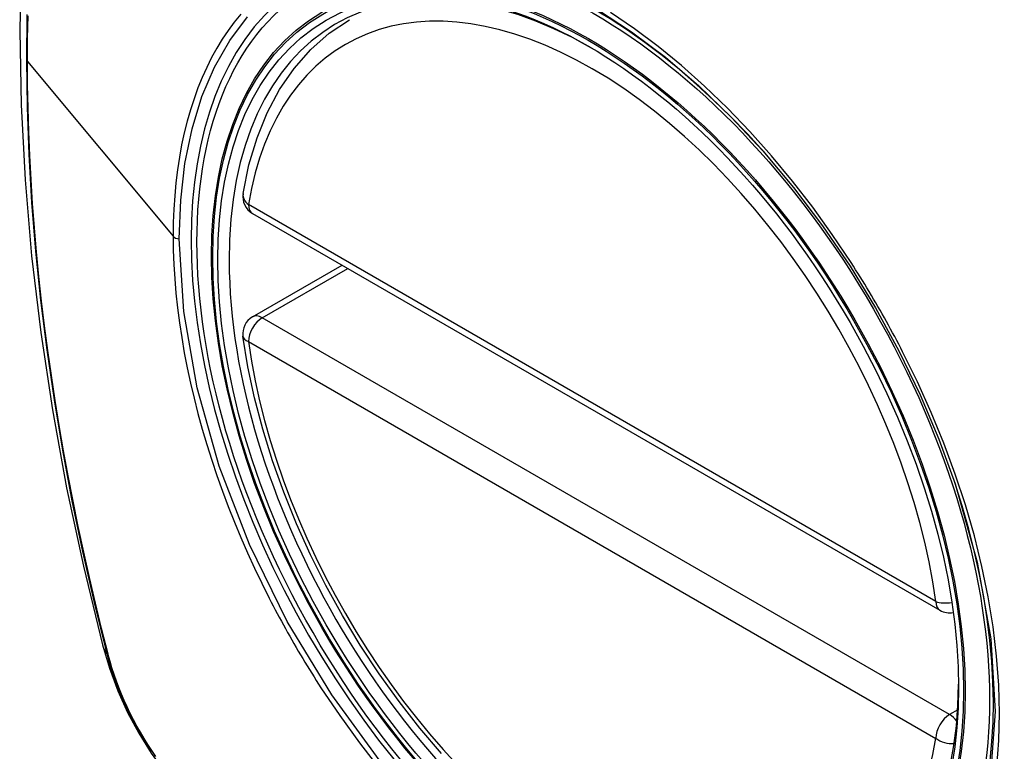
# Model space of a CAD drawing. Header units: inches. Extents: x 25 to 627, y 68 to 290.
# Tile 203 of 250: x 576.093 to 576.695, y 245.525 to 245.972. Entities that reach past the tile are written whole.
import ezdxf

# ---------------------------------------------------------------- set-up
doc = ezdxf.new("R2010")
doc.units = ezdxf.units.IN
doc.header["$MEASUREMENT"] = 0
doc.layers.add('Visible Edges(ANSI)', color=7, linetype='Continuous', lineweight=25)
doc.layers.add('Visible Tangent Edges(ANSI)', color=7, linetype='Continuous', lineweight=25)

msp = doc.modelspace()

# ---------------------------------------------------------------- linework, layer by layer
at = {"layer": 'Visible Edges(ANSI)'}
for p, q in [((576.23553, 245.8534), (576.65527, 245.61107)), ((576.23553, 245.79028), (576.2902, 245.82184))]:
    msp.add_line(p, q, dxfattribs=at)
at = {"layer": 'Visible Edges(ANSI)', "flags": 128}
for points in [[(576.14743, 246.29711), (576.13459, 246.25906), (576.12353, 246.21987), (576.11423, 246.17964), (576.10667, 246.13842), (576.10083, 246.09628), (576.09668, 246.05328), (576.09421, 246.00949), (576.09339, 245.96496), (576.0942, 245.91976), (576.09663, 245.87395), (576.10065, 245.8276), (576.10624, 245.78077), (576.11339, 245.73352), (576.12207, 245.68592), (576.13226, 245.63804), (576.14394, 245.58995)], [(576.22978, 245.86554), (576.23338, 245.88302), (576.2383, 245.89951), (576.24455, 245.9149), (576.25212, 245.9291), (576.26098, 245.942), (576.27109, 245.95347), (576.2824, 245.96342), (576.29481, 245.97173)], [(576.54721, 245.89166), (576.56594, 245.86935), (576.5837, 245.84586), (576.60044, 245.82125), (576.61601, 245.79574), (576.63031, 245.76952), (576.64325, 245.74272), (576.65471, 245.7156), (576.66466, 245.68823)], [(576.35101, 245.52356), (576.33778, 245.53912), (576.32506, 245.5554), (576.3129, 245.57233), (576.30136, 245.58983), (576.29049, 245.60782), (576.28034, 245.62623), (576.27096, 245.64497), (576.26238, 245.66397), (576.25464, 245.68312), (576.24778, 245.70236), (576.24184, 245.7216), (576.23683, 245.74074), (576.23279, 245.75972), (576.22974, 245.77844)], [(576.14394, 245.58995), (576.14818, 245.57566), (576.15332, 245.56194), (576.15931, 245.54873), (576.16611, 245.53601), (576.17373, 245.52376), (576.18217, 245.51198), (576.19148, 245.50066), (576.20174, 245.48984)]]:
    msp.add_lwpolyline(points, dxfattribs=at)
at = {"layer": 'Visible Edges(ANSI)'}
for centre, start, end in [((576.24144, 245.86363), 170.71815, 240), ((576.24144, 245.78005), 120, 187.82827), ((576.66118, 245.62129), 240, 281.23954)]:
    msp.add_arc(centre, 0.01181, start, end, dxfattribs=at)
msp.add_ellipse((576.444, 245.69645), major_axis=(0.15748, -0.27276), ratio=0.57735, start_param=2.363977, end_param=7.060801, dxfattribs=at)
msp.add_ellipse((576.44052, 245.69444), major_axis=(0.15994, -0.27703), ratio=0.57735, dxfattribs=at)
at = {"layer": 'Visible Tangent Edges(ANSI)'}
for p, q in [((576.09814, 245.94612), (576.18709, 245.83946)), ((576.65283, 245.61647), (576.23309, 245.85881)), ((576.24144, 245.7897), (576.29366, 245.81984)), ((576.66118, 245.54736), (576.24144, 245.7897)), ((576.23309, 245.77523), (576.65283, 245.53289)), ((576.14746, 245.58383), (576.14734, 245.58428)), ((576.66617, 245.55024), (576.66118, 245.54736))]:
    msp.add_line(p, q, dxfattribs=at)
at = {"layer": 'Visible Tangent Edges(ANSI)', "flags": 128}
for points in [[(576.44618, 245.97794), (576.46707, 245.96426), (576.48767, 245.94875), (576.50799, 245.93138), (576.5279, 245.91227), (576.54719, 245.89163)], [(576.60102, 245.82351), (576.5896, 245.84058), (576.57768, 245.85716), (576.5653, 245.87317), (576.55244, 245.88864), (576.53916, 245.9035), (576.52552, 245.91767), (576.5116, 245.93109), (576.49746, 245.94369), (576.48316, 245.9554), (576.46873, 245.96619), (576.45413, 245.9761)], [(576.09784, 245.97495), (576.09751, 245.94682), (576.09786, 245.9183), (576.09889, 245.88937), (576.10062, 245.86006), (576.10302, 245.8304), (576.10612, 245.80042), (576.10989, 245.77015), (576.11435, 245.73964), (576.11948, 245.70892), (576.12527, 245.67802), (576.13172, 245.64698), (576.13881, 245.61582), (576.14656, 245.58452)], [(576.09814, 245.94612), (576.09823, 245.96019), (576.09848, 245.97416)], [(576.22836, 245.97515), (576.22443, 245.97029), (576.22068, 245.96519), (576.21712, 245.95987), (576.21375, 245.95433), (576.21057, 245.94858), (576.20759, 245.94262), (576.20481, 245.93645), (576.20222, 245.93007), (576.19983, 245.9235), (576.19763, 245.91672), (576.19564, 245.90975), (576.19386, 245.90259), (576.19228, 245.89524), (576.1909, 245.88771), (576.18974, 245.88001), (576.18879, 245.87217), (576.18805, 245.86418), (576.18752, 245.85606), (576.1872, 245.84781), (576.18709, 245.83946)], [(576.19083, 245.83788), (576.1917, 245.86145), (576.19432, 245.88396), (576.19866, 245.90513), (576.20469, 245.92475), (576.21236, 245.94272), (576.22165, 245.95897), (576.23251, 245.9734)], [(576.14734, 245.58428), (576.14338, 245.59993), (576.13958, 245.61553), (576.13594, 245.63111), (576.13246, 245.64666), (576.12914, 245.66217), (576.12599, 245.67766), (576.123, 245.69311), (576.12018, 245.70852), (576.11752, 245.72389), (576.11503, 245.73921), (576.11271, 245.75448), (576.11056, 245.76969), (576.10858, 245.78484), (576.10677, 245.79993), (576.10513, 245.81494), (576.10366, 245.82988), (576.10237, 245.84473), (576.10125, 245.8595), (576.1003, 245.87419), (576.09952, 245.88878), (576.09892, 245.90327), (576.09848, 245.91766), (576.09823, 245.93194), (576.09814, 245.94612)], [(576.18709, 245.83946), (576.1872, 245.83096), (576.18752, 245.82233), (576.18806, 245.81357), (576.1888, 245.80471), (576.18976, 245.79574), (576.19093, 245.78669), (576.1923, 245.77757), (576.19388, 245.76838), (576.19566, 245.75914), (576.19765, 245.74985), (576.19984, 245.74054), (576.20223, 245.73117), (576.20483, 245.72175), (576.20763, 245.7123), (576.21062, 245.70283), (576.21381, 245.69335), (576.21719, 245.68387), (576.22075, 245.67441), (576.2245, 245.66498), (576.22842, 245.65558), (576.23251, 245.64622), (576.23678, 245.6369), (576.24122, 245.62764), (576.24582, 245.61844)], [(576.31462, 245.51757), (576.2839, 245.55948), (576.25676, 245.60431), (576.23375, 245.65116), (576.21527, 245.69909), (576.20179, 245.74687), (576.1936, 245.79348), (576.19083, 245.83788)], [(576.63254, 245.7689), (576.63134, 245.77124), (576.63013, 245.77356), (576.62891, 245.77588), (576.62767, 245.7782), (576.62643, 245.78052), (576.62518, 245.78283), (576.62392, 245.78513), (576.62264, 245.78743), (576.62136, 245.78973), (576.62007, 245.79202), (576.61877, 245.7943), (576.61746, 245.79658), (576.61614, 245.79886), (576.61481, 245.80113), (576.61347, 245.80339), (576.61213, 245.80565), (576.61077, 245.8079), (576.6094, 245.81015), (576.60803, 245.81239), (576.60664, 245.81463), (576.60525, 245.81686), (576.60385, 245.81908), (576.60244, 245.8213), (576.60102, 245.82351)], [(576.68998, 245.51538), (576.69127, 245.53151), (576.6917, 245.5482), (576.69126, 245.56542), (576.68995, 245.58305), (576.6878, 245.60104), (576.6848, 245.61934), (576.68097, 245.63787), (576.67633, 245.65658), (576.6709, 245.67541), (576.66467, 245.69429), (576.65769, 245.71316), (576.64999, 245.73192), (576.6416, 245.75052), (576.63254, 245.7689)], [(576.66465, 245.68824), (576.67812, 245.64041), (576.68629, 245.59375), (576.68896, 245.54924), (576.68604, 245.50804)], [(576.24582, 245.61844), (576.24701, 245.6161), (576.24822, 245.61377), (576.24944, 245.61145), (576.25067, 245.60912), (576.25191, 245.60681), (576.25316, 245.6045), (576.25442, 245.60219), (576.25569, 245.59989), (576.25697, 245.59759), (576.25826, 245.5953), (576.25956, 245.59302), (576.26087, 245.59073), (576.26219, 245.58846), (576.26352, 245.58619), (576.26486, 245.58393), (576.26621, 245.58167), (576.26756, 245.57942), (576.26893, 245.57717), (576.27031, 245.57493), (576.2717, 245.5727), (576.2731, 245.57047), (576.2745, 245.56825), (576.27592, 245.56604), (576.27734, 245.56383)], [(576.14656, 245.58452), (576.14766, 245.58048), (576.14886, 245.57641), (576.15017, 245.57234), (576.15159, 245.56827), (576.15312, 245.5642), (576.15474, 245.56013), (576.15647, 245.55608), (576.1583, 245.55206), (576.16022, 245.54805), (576.16224, 245.54408), (576.16434, 245.54015), (576.16653, 245.53625), (576.16881, 245.53241), (576.17116, 245.52862), (576.17359, 245.52489)], [(576.17645, 245.52189), (576.17401, 245.52547), (576.17163, 245.52912), (576.16933, 245.53283), (576.1671, 245.53659), (576.16496, 245.54039), (576.1629, 245.54424), (576.16093, 245.54812), (576.15905, 245.55203), (576.15725, 245.55597), (576.15556, 245.55993), (576.15395, 245.56391), (576.15245, 245.56789), (576.15105, 245.57188), (576.14975, 245.57587), (576.14855, 245.57986), (576.14746, 245.58383)], [(576.27734, 245.56383), (576.28882, 245.54678), (576.30081, 245.5302), (576.31328, 245.51416)]]:
    msp.add_lwpolyline(points, dxfattribs=at)
at = {"layer": 'Visible Tangent Edges(ANSI)'}
for centre, major_axis, ratio, start_param, end_param in [((576.44301, 245.69588), (-0.17318, 0.29996), 0.57735, 5.05527, 10.652693), ((576.44296, 245.69585), (-0.15059, 0.26083), 0.57735, 4.097754, 6.89782), ((576.24144, 245.86363), (-0.01166, 0.00191), 0.667065, 0, 0.886663), ((576.24144, 245.86363), (-0.00591, -0.01023), 0.57735, 5.497787, 6.283185), ((576.19153, 245.84069), (0.00492, 0), 0.57735, 3.590316, 4.570492), ((576.24144, 245.78005), (-0.00591, -0.01023), 0.57735, 3.926991, 5.497787), ((576.24144, 245.78005), (-0.00591, 0.01023), 0.57735, 5.497787, 6.283185), ((576.24144, 245.78005), (-0.0117, -0.00161), 0.470841, 0, 0.713429), ((576.44296, 245.69585), (0.15059, -0.26083), 0.57735, 4.097754, 6.89782), ((576.66118, 245.62129), (-0.00591, -0.01023), 0.57735, 5.497787, 6.283185), ((576.66118, 245.62129), (-0.0117, -0.00161), 0.470841, 0.713429, 1.626628), ((576.25832, 245.61942), (-0.11437, -0.02947), 0.354513, 0, 0.141666), ((576.15588, 245.58743), (-0.00953, -0.00245), 0.359305, 0.141946, 0.405653), ((576.66118, 245.53772), (0.00591, 0.01023), 0.57735, 0.785398, 2.356194), ((576.66118, 245.53772), (0.00591, -0.01023), 0.57735, 1.792602, 2.356194), ((576.66118, 245.53772), (0.01166, -0.00191), 0.667065, 4.028256, 5.068346)]:
    msp.add_ellipse(centre, major_axis=major_axis, ratio=ratio, start_param=start_param, end_param=end_param, dxfattribs=at)
for centre, major_axis in [((576.4436, 245.69622), (-0.17111, 0.29637)), ((576.44063, 245.6945), (0.1627, -0.2818)), ((576.44052, 245.69444), (-0.1621, 0.28076))]:
    msp.add_ellipse(centre, major_axis=major_axis, ratio=0.57735, dxfattribs=at)

doc.saveas('drawing.dxf')
